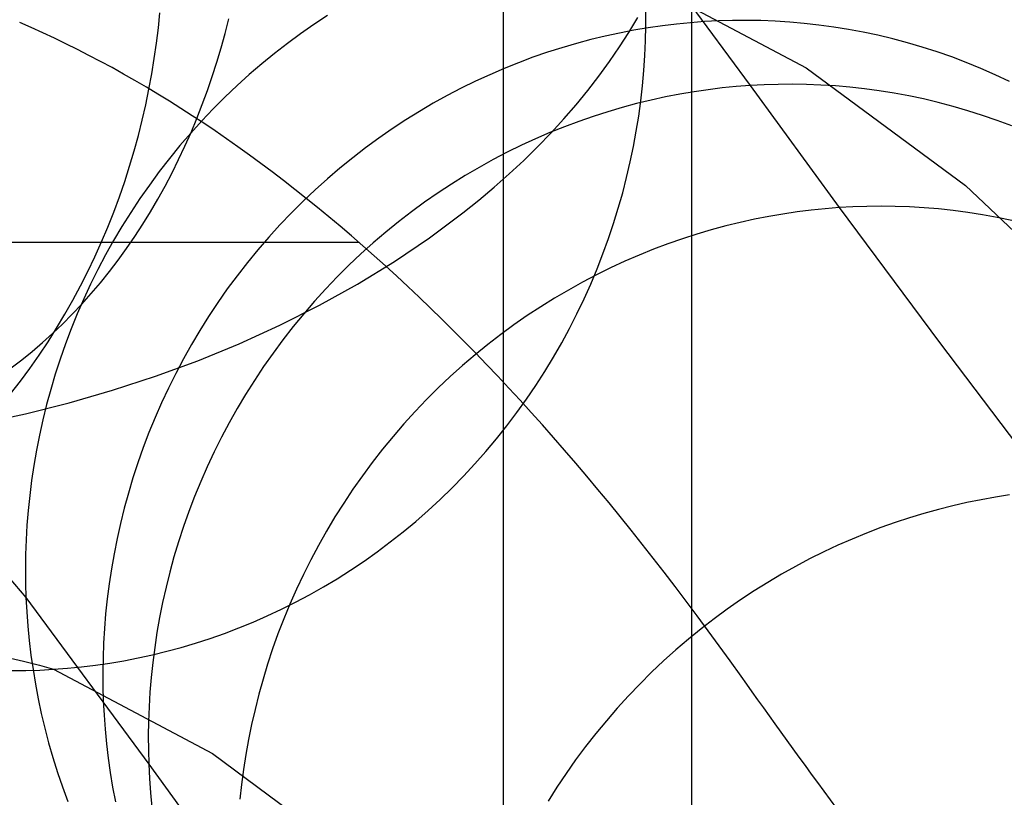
# Model space of a CAD drawing. Extents: x -37 to 483, y -973 to -253.
# Tile 81 of 197: x 297 to 317, y -830 to -814. Entities that reach past the tile are written whole.
import ezdxf

# ---------------------------------------------------------------- set-up
doc = ezdxf.new("R2010")
doc.units = 0
for name, color, linetype in [('LIVELLO_03', 5, 'CONTINUOUS'), ('LIVELLO_04', 96, 'CONTINUOUS'), ('PREDEFINITO', 7, 'CONTINUOUS')]:
    doc.layers.add(name, color=color, linetype=linetype)

msp = doc.modelspace()

# ---------------------------------------------------------------- linework, layer by layer
at = {"layer": 'LIVELLO_03'}
for p, q in [((309.488, -812, 531.013), (312.023, -815.441, 511.895)), ((309.873, -813.333, 630.403), (313.166, -815.077, 606.19)), ((299.926, -814.264, 655.806), (299.958, -813.953, 655.821)), ((303.384, -814.012, 530.454), (303.107, -814.194, 530.436)), ((309.891, -814.223, 630.406), (309.891, -813.924, 630.406)), ((299.888, -814.575, 655.788), (299.926, -814.264, 655.806)), ((303.107, -814.194, 530.436), (302.834, -814.384, 530.42)), ((309.94, -814.261, 518.725), (309.648, -814.31, 518.695)), ((309.884, -814.525, 630.406), (309.891, -814.223, 630.406)), ((310.23, -814.219, 518.756), (309.94, -814.261, 518.725)), ((310.518, -814.184, 518.788), (310.23, -814.219, 518.756)), ((310.805, -814.156, 518.819), (310.518, -814.184, 518.788)), ((311.089, -814.135, 518.852), (310.805, -814.156, 518.819)), ((311.374, -814.12, 518.885), (311.089, -814.135, 518.852)), ((311.661, -814.111, 518.918), (311.374, -814.12, 518.885)), ((311.951, -814.11, 518.953), (311.661, -814.111, 518.918)), ((312.243, -814.114, 518.989), (311.951, -814.11, 518.953)), ((312.537, -814.126, 519.026), (312.243, -814.114, 518.989)), ((312.833, -814.145, 519.063), (312.537, -814.126, 519.026)), ((313.13, -814.171, 519.102), (312.833, -814.145, 519.063)), ((313.429, -814.204, 519.141), (313.13, -814.171, 519.102)), ((313.73, -814.245, 519.182), (313.429, -814.204, 519.141)), ((314.031, -814.294, 519.223), (313.73, -814.245, 519.182)), ((302.834, -814.384, 530.42), (302.565, -814.581, 530.405)), ((309.061, -814.431, 518.636), (308.766, -814.502, 518.607)), ((309.355, -814.367, 518.665), (309.061, -814.431, 518.636)), ((309.648, -814.31, 518.695), (309.355, -814.367, 518.665)), ((314.333, -814.35, 519.265), (314.031, -814.294, 519.223)), ((314.635, -814.414, 519.308), (314.333, -814.35, 519.265)), ((314.938, -814.487, 519.352), (314.635, -814.414, 519.308)), ((315.24, -814.567, 519.396), (314.938, -814.487, 519.352)), ((299.844, -814.889, 655.767), (299.888, -814.575, 655.788)), ((302.565, -814.581, 530.405), (302.3, -814.786, 530.391)), ((308.175, -814.668, 518.552), (307.879, -814.762, 518.526)), ((308.471, -814.581, 518.579), (308.175, -814.668, 518.552)), ((308.766, -814.502, 518.607), (308.471, -814.581, 518.579)), ((309.87, -814.829, 630.404), (309.884, -814.525, 630.406)), ((315.542, -814.655, 519.442), (315.24, -814.567, 519.396)), ((315.843, -814.752, 519.487), (315.542, -814.655, 519.442)), ((299.793, -815.203, 655.742), (299.844, -814.889, 655.767)), ((302.3, -814.786, 530.391), (302.04, -814.998, 530.378)), ((307.583, -814.864, 518.5), (307.288, -814.975, 518.475)), ((307.879, -814.762, 518.526), (307.583, -814.864, 518.5)), ((309.849, -815.135, 630.402), (309.87, -814.829, 630.404)), ((316.143, -814.856, 519.534), (315.843, -814.752, 519.487)), ((316.441, -814.969, 519.581), (316.143, -814.856, 519.534)), ((302.04, -814.998, 530.378), (301.784, -815.217, 530.367)), ((307.288, -814.975, 518.475), (306.994, -815.093, 518.452)), ((313.166, -815.077, 606.19), (316.427, -817.483, 581.998)), ((316.738, -815.09, 519.629), (316.441, -814.969, 519.581)), ((317.033, -815.219, 519.678), (316.738, -815.09, 519.629)), ((299.734, -815.518, 655.715), (299.793, -815.203, 655.742)), ((301.784, -815.217, 530.367), (301.534, -815.443, 530.356)), ((306.701, -815.219, 518.429), (306.409, -815.354, 518.407)), ((306.994, -815.093, 518.452), (306.701, -815.219, 518.429)), ((309.821, -815.444, 630.398), (309.849, -815.135, 630.402)), ((317.326, -815.357, 519.727), (317.033, -815.219, 519.678)), ((301.534, -815.443, 530.356), (301.288, -815.676, 530.347)), ((306.409, -815.354, 518.407), (306.119, -815.496, 518.386)), ((309.786, -815.753, 630.394), (309.821, -815.444, 630.398)), ((311.453, -815.491, 511.828), (311.165, -815.526, 511.795)), ((311.739, -815.463, 511.861), (311.453, -815.491, 511.828)), ((312.023, -815.441, 511.895), (311.739, -815.463, 511.861)), ((312.308, -815.426, 511.929), (312.023, -815.441, 511.895)), ((312.023, -815.441, 511.895), (313.839, -817.937, 499.736)), ((312.595, -815.417, 511.965), (312.308, -815.426, 511.929)), ((312.884, -815.415, 512.001), (312.595, -815.417, 511.965)), ((313.176, -815.419, 512.038), (312.884, -815.415, 512.001)), ((313.47, -815.431, 512.077), (313.176, -815.419, 512.038)), ((313.765, -815.449, 512.116), (313.47, -815.431, 512.077)), ((314.063, -815.475, 512.157), (313.765, -815.449, 512.116)), ((314.362, -815.508, 512.198), (314.063, -815.475, 512.157)), ((299.669, -815.833, 655.683), (299.734, -815.518, 655.715)), ((301.288, -815.676, 530.347), (301.049, -815.915, 530.339)), ((305.831, -815.646, 518.366), (305.545, -815.804, 518.347)), ((306.119, -815.496, 518.386), (305.831, -815.646, 518.366)), ((310.29, -815.675, 511.701), (309.997, -815.739, 511.67)), ((310.583, -815.618, 511.731), (310.29, -815.675, 511.701)), ((310.875, -815.569, 511.763), (310.583, -815.618, 511.731)), ((311.165, -815.526, 511.795), (310.875, -815.569, 511.763)), ((314.662, -815.548, 512.241), (314.362, -815.508, 512.198)), ((314.963, -815.596, 512.284), (314.662, -815.548, 512.241)), ((315.264, -815.652, 512.328), (314.963, -815.596, 512.284)), ((315.566, -815.716, 512.373), (315.264, -815.652, 512.328)), ((299.597, -816.148, 655.649), (299.669, -815.833, 655.683)), ((305.545, -815.804, 518.347), (305.262, -815.971, 518.329)), ((309.407, -815.889, 511.612), (309.111, -815.976, 511.584)), ((309.702, -815.81, 511.641), (309.407, -815.889, 511.612)), ((309.997, -815.739, 511.67), (309.702, -815.81, 511.641)), ((309.744, -816.065, 630.388), (309.786, -815.753, 630.394)), ((315.868, -815.788, 512.419), (315.566, -815.716, 512.373)), ((316.17, -815.867, 512.466), (315.868, -815.788, 512.419)), ((316.472, -815.955, 512.514), (316.17, -815.867, 512.466)), ((301.049, -815.915, 530.339), (300.815, -816.161, 530.332)), ((305.262, -815.971, 518.329), (304.982, -816.145, 518.313)), ((308.815, -816.071, 511.556), (308.52, -816.174, 511.53)), ((309.111, -815.976, 511.584), (308.815, -816.071, 511.556)), ((309.694, -816.377, 630.382), (309.744, -816.065, 630.388)), ((316.772, -816.051, 512.562), (316.472, -815.955, 512.514)), ((317.072, -816.155, 512.612), (316.772, -816.051, 512.562)), ((299.518, -816.464, 655.611), (299.597, -816.148, 655.649)), ((300.815, -816.161, 530.332), (300.587, -816.412, 530.327)), ((304.982, -816.145, 518.313), (304.706, -816.326, 518.297)), ((308.225, -816.284, 511.505), (307.931, -816.402, 511.48)), ((308.52, -816.174, 511.53), (308.225, -816.284, 511.505)), ((317.37, -816.268, 512.661), (317.072, -816.155, 512.612)), ((299.432, -816.778, 655.569), (299.518, -816.464, 655.611)), ((300.587, -816.412, 530.327), (300.366, -816.67, 530.323)), ((304.706, -816.326, 518.297), (304.432, -816.516, 518.283)), ((307.931, -816.402, 511.48), (307.638, -816.529, 511.457)), ((309.636, -816.69, 630.375), (309.694, -816.377, 630.382)), ((300.366, -816.67, 530.323), (300.151, -816.933, 530.32)), ((304.432, -816.516, 518.283), (304.163, -816.713, 518.27)), ((307.346, -816.663, 511.434), (307.056, -816.806, 511.413)), ((307.638, -816.529, 511.457), (307.346, -816.663, 511.434)), ((309.571, -817.004, 630.366), (309.636, -816.69, 630.375)), ((299.339, -817.092, 655.525), (299.432, -816.778, 655.569)), ((304.163, -816.713, 518.27), (303.898, -816.917, 518.258)), ((307.056, -816.806, 511.413), (306.768, -816.956, 511.393)), ((299.238, -817.405, 655.476), (299.339, -817.092, 655.525)), ((300.151, -816.933, 530.32), (299.943, -817.201, 530.318)), ((303.898, -816.917, 518.258), (303.637, -817.129, 518.248)), ((306.768, -816.956, 511.393), (306.482, -817.114, 511.374)), ((309.498, -817.318, 630.357), (309.571, -817.004, 630.366)), ((299.943, -817.201, 530.318), (299.742, -817.475, 530.318)), ((303.637, -817.129, 518.248), (303.381, -817.348, 518.238)), ((306.199, -817.281, 511.356), (305.919, -817.455, 511.339)), ((306.482, -817.114, 511.374), (306.199, -817.281, 511.356)), ((299.13, -817.717, 655.424), (299.238, -817.405, 655.476)), ((299.742, -817.475, 530.318), (299.548, -817.753, 530.319)), ((303.381, -817.348, 518.238), (303.13, -817.573, 518.23)), ((305.919, -817.455, 511.339), (305.643, -817.636, 511.324)), ((309.417, -817.632, 630.346), (309.498, -817.318, 630.357)), ((316.427, -817.483, 581.998), (319.654, -820.551, 557.832)), ((303.13, -817.573, 518.23), (302.885, -817.806, 518.224)), ((305.643, -817.636, 511.324), (305.369, -817.826, 511.309)), ((309.328, -817.946, 630.335), (309.417, -817.632, 630.346)), ((299.016, -818.027, 655.369), (299.13, -817.717, 655.424)), ((299.548, -817.753, 530.319), (299.361, -818.035, 530.321)), ((302.885, -817.806, 518.224), (302.645, -818.045, 518.218)), ((305.369, -817.826, 511.309), (305.1, -818.023, 511.297)), ((314.698, -817.908, 499.854), (314.409, -817.911, 499.814)), ((314.989, -817.911, 499.896), (314.698, -817.908, 499.854)), ((298.894, -818.334, 655.311), (299.016, -818.027, 655.369)), ((299.361, -818.035, 530.321), (299.182, -818.322, 530.325)), ((302.645, -818.045, 518.218), (302.41, -818.29, 518.214)), ((305.1, -818.023, 511.297), (304.835, -818.227, 511.285)), ((309.231, -818.259, 630.322), (309.328, -817.946, 630.335)), ((312.693, -818.068, 499.59), (312.402, -818.118, 499.555)), ((312.983, -818.025, 499.626), (312.693, -818.068, 499.59)), ((313.27, -817.989, 499.662), (312.983, -818.025, 499.626)), ((313.556, -817.959, 499.699), (313.27, -817.989, 499.662)), ((313.839, -817.937, 499.736), (313.556, -817.959, 499.699)), ((314.123, -817.921, 499.775), (313.839, -817.937, 499.736)), ((313.839, -817.937, 499.736), (315.892, -820.698, 487.635)), ((314.409, -817.911, 499.814), (314.123, -817.921, 499.775)), ((315.282, -817.922, 499.939), (314.989, -817.911, 499.896)), ((315.577, -817.939, 499.983), (315.282, -817.922, 499.939)), ((315.874, -817.964, 500.028), (315.577, -817.939, 499.983)), ((316.172, -817.996, 500.075), (315.874, -817.964, 500.028)), ((316.471, -818.035, 500.122), (316.172, -817.996, 500.075)), ((316.771, -818.082, 500.171), (316.471, -818.035, 500.122)), ((317.072, -818.137, 500.22), (316.771, -818.082, 500.171)), ((302.41, -818.29, 518.214), (302.182, -818.541, 518.212)), ((304.835, -818.227, 511.285), (304.574, -818.439, 511.275)), ((309.127, -818.571, 630.308), (309.231, -818.259, 630.322)), ((311.523, -818.312, 499.455), (311.228, -818.392, 499.423)), ((311.817, -818.24, 499.487), (311.523, -818.312, 499.455)), ((312.11, -818.175, 499.521), (311.817, -818.24, 499.487)), ((312.402, -818.118, 499.555), (312.11, -818.175, 499.521)), ((317.373, -818.199, 500.271), (317.072, -818.137, 500.22)), ((298.765, -818.64, 655.248), (298.894, -818.334, 655.311)), ((299.182, -818.322, 530.325), (299.01, -818.612, 530.329)), ((304.574, -818.439, 511.275), (304.318, -818.658, 511.266)), ((310.933, -818.48, 499.392), (310.637, -818.575, 499.362)), ((311.228, -818.392, 499.423), (310.933, -818.48, 499.392)), ((298.629, -818.942, 655.183), (298.765, -818.64, 655.248)), ((299.01, -818.612, 530.329), (298.846, -818.906, 530.335)), ((302.182, -818.541, 518.212), (301.961, -818.798, 518.21)), ((304.318, -818.658, 511.266), (304.067, -818.883, 511.259)), ((309.014, -818.882, 630.294), (309.127, -818.571, 630.308)), ((310.342, -818.678, 499.333), (310.048, -818.789, 499.305)), ((310.637, -818.575, 499.362), (310.342, -818.678, 499.333)), ((298.846, -818.906, 530.335), (298.69, -819.203, 530.343)), ((301.961, -818.798, 518.21), (301.745, -819.061, 518.21)), ((304.067, -818.883, 511.259), (303.821, -819.116, 511.253)), ((308.893, -819.192, 630.278), (309.014, -818.882, 630.294)), ((309.754, -818.908, 499.279), (309.461, -819.035, 499.253)), ((310.048, -818.789, 499.305), (309.754, -818.908, 499.279)), ((298.486, -819.242, 655.114), (298.629, -818.942, 655.183)), ((301.745, -819.061, 518.21), (301.537, -819.329, 518.212)), ((303.821, -819.116, 511.253), (303.581, -819.354, 511.248)), ((309.461, -819.035, 499.253), (309.17, -819.17, 499.229)), ((298.336, -819.538, 655.042), (298.486, -819.242, 655.114)), ((298.69, -819.203, 530.343), (298.542, -819.503, 530.351)), ((308.88, -819.313, 499.205), (308.593, -819.463, 499.184)), ((308.764, -819.499, 630.261), (308.893, -819.192, 630.278)), ((309.17, -819.17, 499.229), (308.88, -819.313, 499.205)), ((298.542, -819.503, 530.351), (298.401, -819.805, 530.36)), ((301.537, -819.329, 518.212), (301.335, -819.601, 518.215)), ((303.581, -819.354, 511.248), (303.347, -819.599, 511.245)), ((308.593, -819.463, 499.184), (308.307, -819.622, 499.163)), ((308.627, -819.804, 630.243), (308.764, -819.499, 630.261)), ((298.18, -819.83, 654.966), (298.336, -819.538, 655.042)), ((301.335, -819.601, 518.215), (301.141, -819.879, 518.219)), ((303.347, -819.599, 511.245), (303.119, -819.851, 511.243)), ((308.307, -819.622, 499.163), (308.025, -819.789, 499.144)), ((298.017, -820.118, 654.888), (298.18, -819.83, 654.966)), ((298.401, -819.805, 530.36), (298.269, -820.11, 530.371)), ((301.141, -819.879, 518.219), (300.954, -820.161, 518.224)), ((303.119, -819.851, 511.243), (302.897, -820.107, 511.243)), ((308.025, -819.789, 499.144), (307.745, -819.963, 499.126)), ((308.483, -820.107, 630.224), (308.627, -819.804, 630.243)), ((297.847, -820.402, 654.806), (298.017, -820.118, 654.888)), ((298.269, -820.11, 530.371), (298.144, -820.416, 530.383)), ((302.897, -820.107, 511.243), (302.682, -820.37, 511.244)), ((307.745, -819.963, 499.126), (307.468, -820.145, 499.11)), ((308.33, -820.407, 630.204), (308.483, -820.107, 630.224)), ((300.954, -820.161, 518.224), (300.774, -820.447, 518.231)), ((307.468, -820.145, 499.11), (307.195, -820.335, 499.095)), ((297.671, -820.682, 654.721), (297.847, -820.402, 654.806)), ((298.144, -820.416, 530.383), (298.027, -820.724, 530.396)), ((300.774, -820.447, 518.231), (300.602, -820.737, 518.238)), ((302.682, -820.37, 511.244), (302.473, -820.638, 511.246)), ((307.195, -820.335, 499.095), (306.926, -820.532, 499.081)), ((308.17, -820.704, 630.183), (308.33, -820.407, 630.204)), ((297.488, -820.956, 654.633), (297.671, -820.682, 654.721)), ((298.027, -820.724, 530.396), (297.919, -821.034, 530.41)), ((302.473, -820.638, 511.246), (302.272, -820.91, 511.25)), ((306.926, -820.532, 499.081), (306.661, -820.737, 499.069)), ((308.002, -820.997, 630.16), (308.17, -820.704, 630.183)), ((315.892, -820.698, 487.635), (318.176, -823.719, 475.607)), ((300.602, -820.737, 518.238), (300.438, -821.03, 518.248)), ((302.272, -820.91, 511.25), (302.077, -821.188, 511.255)), ((306.661, -820.737, 499.069), (306.4, -820.948, 499.059)), ((297.3, -821.226, 654.542), (297.488, -820.956, 654.633)), ((297.919, -821.034, 530.41), (297.819, -821.344, 530.425)), ((300.438, -821.03, 518.248), (300.281, -821.327, 518.258)), ((306.4, -820.948, 499.059), (306.144, -821.167, 499.05)), ((307.826, -821.286, 630.137), (308.002, -820.997, 630.16)), ((297.106, -821.489, 654.448), (297.3, -821.226, 654.542)), ((300.281, -821.327, 518.258), (300.132, -821.626, 518.27)), ((302.077, -821.188, 511.255), (301.89, -821.469, 511.262)), ((306.144, -821.167, 499.05), (305.893, -821.393, 499.043)), ((307.643, -821.572, 630.113), (307.826, -821.286, 630.137)), ((296.906, -821.747, 654.352), (297.106, -821.489, 654.448)), ((297.819, -821.344, 530.425), (297.726, -821.655, 530.441)), ((301.89, -821.469, 511.262), (301.71, -821.755, 511.27)), ((305.893, -821.393, 499.043), (305.648, -821.625, 499.037)), ((297.726, -821.655, 530.441), (297.641, -821.966, 530.458)), ((300.132, -821.626, 518.27), (299.991, -821.928, 518.283)), ((305.648, -821.625, 499.037), (305.408, -821.864, 499.033)), ((307.452, -821.852, 630.088), (307.643, -821.572, 630.113)), ((299.991, -821.928, 518.283), (299.858, -822.232, 518.297)), ((301.71, -821.755, 511.27), (301.538, -822.045, 511.28)), ((305.408, -821.864, 499.033), (305.173, -822.109, 499.031)), ((307.255, -822.128, 630.062), (307.452, -821.852, 630.088)), ((297.641, -821.966, 530.458), (297.565, -822.277, 530.476)), ((301.538, -822.045, 511.28), (301.373, -822.338, 511.29)), ((305.173, -822.109, 499.031), (304.945, -822.36, 499.03)), ((307.05, -822.399, 630.035), (307.255, -822.128, 630.062)), ((294.044, -822.193, 554.762), (297.22, -825.912, 530.752)), ((297.565, -822.277, 530.476), (297.496, -822.587, 530.495)), ((299.858, -822.232, 518.297), (299.733, -822.538, 518.312)), ((299.733, -822.538, 518.312), (299.616, -822.845, 518.328)), ((301.373, -822.338, 511.29), (301.216, -822.634, 511.302)), ((304.945, -822.36, 499.03), (304.723, -822.616, 499.031)), ((306.839, -822.665, 630.007), (307.05, -822.399, 630.035)), ((297.496, -822.587, 530.495), (297.435, -822.897, 530.514)), ((301.216, -822.634, 511.302), (301.067, -822.933, 511.316)), ((304.723, -822.616, 499.031), (304.508, -822.879, 499.033)), ((306.621, -822.925, 629.978), (306.839, -822.665, 630.007)), ((297.435, -822.897, 530.514), (297.381, -823.207, 530.535)), ((299.616, -822.845, 518.328), (299.507, -823.154, 518.346)), ((301.067, -822.933, 511.316), (300.926, -823.235, 511.331)), ((304.508, -822.879, 499.033), (304.299, -823.146, 499.037)), ((306.396, -823.179, 629.948), (306.621, -822.925, 629.978)), ((297.381, -823.207, 530.535), (297.335, -823.515, 530.556)), ((299.507, -823.154, 518.346), (299.406, -823.463, 518.364)), ((300.926, -823.235, 511.331), (300.793, -823.538, 511.346)), ((304.299, -823.146, 499.037), (304.097, -823.418, 499.043)), ((306.166, -823.427, 629.918), (306.396, -823.179, 629.948)), ((297.335, -823.515, 530.556), (297.296, -823.822, 530.579)), ((299.406, -823.463, 518.364), (299.313, -823.773, 518.384)), ((300.793, -823.538, 511.346), (300.667, -823.844, 511.364)), ((304.097, -823.418, 499.043), (303.902, -823.695, 499.05)), ((305.929, -823.669, 629.886), (306.166, -823.427, 629.918)), ((303.902, -823.695, 499.05), (303.715, -823.977, 499.059)), ((305.687, -823.904, 629.854), (305.929, -823.669, 629.886)), ((297.296, -823.822, 530.579), (297.265, -824.127, 530.601)), ((299.313, -823.773, 518.384), (299.228, -824.084, 518.404)), ((300.667, -823.844, 511.364), (300.55, -824.151, 511.382)), ((305.439, -824.132, 629.821), (305.687, -823.904, 629.854)), ((316.746, -823.91, 475.39), (316.455, -823.969, 475.349)), ((317.035, -823.858, 475.432), (316.746, -823.91, 475.39)), ((317.323, -823.813, 475.474), (317.035, -823.858, 475.432)), ((297.265, -824.127, 530.601), (297.24, -824.43, 530.625)), ((299.228, -824.084, 518.404), (299.151, -824.394, 518.426)), ((303.715, -823.977, 499.059), (303.534, -824.262, 499.069)), ((305.187, -824.353, 629.788), (305.439, -824.132, 629.821)), ((315.87, -824.109, 475.27), (315.576, -824.191, 475.232)), ((316.163, -824.035, 475.309), (315.87, -824.109, 475.27)), ((316.455, -823.969, 475.349), (316.163, -824.035, 475.309)), ((300.55, -824.151, 511.382), (300.441, -824.459, 511.401)), ((303.534, -824.262, 499.069), (303.362, -824.551, 499.081)), ((315.282, -824.28, 475.195), (314.988, -824.376, 475.16)), ((315.576, -824.191, 475.232), (315.282, -824.28, 475.195)), ((297.24, -824.43, 530.625), (297.223, -824.732, 530.649)), ((299.151, -824.394, 518.426), (299.082, -824.704, 518.448)), ((300.441, -824.459, 511.401), (300.34, -824.768, 511.422)), ((303.362, -824.551, 499.081), (303.197, -824.844, 499.094)), ((304.929, -824.567, 629.754), (305.187, -824.353, 629.788)), ((314.694, -824.481, 475.125), (314.401, -824.593, 475.093)), ((314.988, -824.376, 475.16), (314.694, -824.481, 475.125)), ((297.223, -824.732, 530.649), (297.213, -825.03, 530.674)), ((299.082, -824.704, 518.448), (299.02, -825.014, 518.471)), ((304.667, -824.774, 629.719), (304.929, -824.567, 629.754)), ((314.108, -824.713, 475.061), (313.816, -824.841, 475.031)), ((314.401, -824.593, 475.093), (314.108, -824.713, 475.061)), ((300.34, -824.768, 511.422), (300.246, -825.078, 511.444)), ((303.197, -824.844, 499.094), (303.04, -825.14, 499.109)), ((304.401, -824.973, 629.683), (304.667, -824.774, 629.719)), ((313.816, -824.841, 475.031), (313.526, -824.977, 475.003)), ((297.213, -825.03, 530.674), (297.209, -825.327, 530.7)), ((299.02, -825.014, 518.471), (298.966, -825.323, 518.495)), ((300.246, -825.078, 511.444), (300.161, -825.388, 511.466)), ((303.04, -825.14, 499.109), (302.89, -825.438, 499.125)), ((304.13, -825.164, 629.648), (304.401, -824.973, 629.683)), ((313.237, -825.121, 474.976), (312.95, -825.273, 474.95)), ((313.526, -824.977, 475.003), (313.237, -825.121, 474.976)), ((297.209, -825.327, 530.7), (297.211, -825.621, 530.726)), ((298.966, -825.323, 518.495), (298.92, -825.63, 518.52)), ((303.579, -825.524, 629.574), (303.856, -825.348, 629.611)), ((303.856, -825.348, 629.611), (304.13, -825.164, 629.648)), ((312.95, -825.273, 474.95), (312.665, -825.433, 474.927)), ((300.161, -825.388, 511.466), (300.084, -825.698, 511.49)), ((302.89, -825.438, 499.125), (302.748, -825.739, 499.143)), ((303.299, -825.692, 629.537), (303.579, -825.524, 629.574)), ((312.665, -825.433, 474.927), (312.383, -825.6, 474.905)), ((297.211, -825.621, 530.726), (297.22, -825.912, 530.752)), ((298.92, -825.63, 518.52), (298.88, -825.936, 518.546)), ((300.084, -825.698, 511.49), (300.014, -826.008, 511.515)), ((302.748, -825.739, 499.143), (302.615, -826.042, 499.162)), ((303.015, -825.852, 629.499), (303.299, -825.692, 629.537)), ((312.383, -825.6, 474.905), (312.104, -825.775, 474.885)), ((297.22, -825.912, 530.752), (299.73, -829.32, 511.836)), ((297.22, -825.912, 530.752), (297.236, -826.202, 530.779)), ((298.88, -825.936, 518.546), (298.849, -826.241, 518.572)), ((302.73, -826.004, 629.461), (303.015, -825.852, 629.499)), ((311.828, -825.958, 474.866), (311.555, -826.148, 474.85)), ((312.104, -825.775, 474.885), (311.828, -825.958, 474.866)), ((300.014, -826.008, 511.515), (299.952, -826.317, 511.54)), ((302.153, -826.283, 629.385), (302.442, -826.147, 629.423)), ((302.442, -826.147, 629.423), (302.73, -826.004, 629.461)), ((302.615, -826.042, 499.162), (302.489, -826.347, 499.182)), ((311.555, -826.148, 474.85), (311.286, -826.345, 474.835)), ((297.236, -826.202, 530.779), (297.257, -826.495, 530.808)), ((298.849, -826.241, 518.572), (298.824, -826.544, 518.599)), ((299.952, -826.317, 511.54), (299.898, -826.625, 511.566)), ((301.862, -826.411, 629.346), (302.153, -826.283, 629.385)), ((302.489, -826.347, 499.182), (302.371, -826.653, 499.204)), ((311.286, -826.345, 474.835), (311.021, -826.55, 474.822)), ((297.257, -826.495, 530.808), (297.286, -826.789, 530.837)), ((298.824, -826.544, 518.599), (298.806, -826.844, 518.627)), ((301.276, -826.642, 629.268), (301.569, -826.53, 629.307)), ((301.569, -826.53, 629.307), (301.862, -826.411, 629.346)), ((311.021, -826.55, 474.822), (310.761, -826.762, 474.811)), ((299.898, -826.625, 511.566), (299.851, -826.932, 511.594)), ((300.688, -826.84, 629.19), (300.983, -826.745, 629.229)), ((300.983, -826.745, 629.229), (301.276, -826.642, 629.268)), ((302.371, -826.653, 499.204), (302.262, -826.961, 499.227)), ((310.761, -826.762, 474.811), (310.505, -826.981, 474.802)), ((297.286, -826.789, 530.837), (297.321, -827.085, 530.867)), ((298.806, -826.844, 518.627), (298.795, -827.143, 518.655)), ((299.851, -826.932, 511.594), (299.811, -827.238, 511.622)), ((300.1, -827.008, 629.111), (300.394, -826.928, 629.15)), ((300.394, -826.928, 629.15), (300.688, -826.84, 629.19)), ((302.262, -826.961, 499.227), (302.16, -827.269, 499.252)), ((296.816, -827.126, 633.078), (297.173, -827.21, 631.66)), ((297.321, -827.085, 530.867), (297.364, -827.382, 530.898)), ((298.795, -827.143, 518.655), (298.791, -827.439, 518.684)), ((299.222, -827.201, 628.994), (299.514, -827.144, 629.033)), ((299.514, -827.144, 629.033), (299.807, -827.08, 629.072)), ((299.807, -827.08, 629.072), (300.1, -827.008, 629.111)), ((310.505, -826.981, 474.802), (310.254, -827.207, 474.795)), ((297.173, -827.21, 631.66), (297.497, -827.293, 630.234)), ((297.497, -827.293, 630.234), (297.786, -827.377, 628.803)), ((297.786, -827.377, 628.803), (298.07, -827.356, 628.841)), ((298.07, -827.356, 628.841), (298.355, -827.328, 628.879)), ((298.355, -827.328, 628.879), (298.643, -827.293, 628.917)), ((298.643, -827.293, 628.917), (298.932, -827.25, 628.956)), ((298.932, -827.25, 628.956), (299.222, -827.201, 628.994)), ((299.811, -827.238, 511.622), (299.779, -827.542, 511.65)), ((302.16, -827.269, 499.252), (302.066, -827.578, 499.277)), ((310.254, -827.207, 474.795), (310.008, -827.439, 474.79)), ((296.927, -827.403, 628.688), (297.216, -827.401, 628.727)), ((297.216, -827.401, 628.727), (297.502, -827.392, 628.765)), ((297.364, -827.382, 530.898), (297.413, -827.681, 530.93)), ((297.502, -827.392, 628.765), (297.786, -827.377, 628.803)), ((297.786, -827.377, 628.803), (301.03, -829.101, 604.943)), ((298.791, -827.439, 518.684), (298.793, -827.732, 518.713)), ((299.779, -827.542, 511.65), (299.754, -827.844, 511.68)), ((310.008, -827.439, 474.79), (309.768, -827.678, 474.787)), ((297.413, -827.681, 530.93), (297.47, -827.981, 530.963)), ((298.793, -827.732, 518.713), (298.801, -828.022, 518.743)), ((302.066, -827.578, 499.277), (301.98, -827.887, 499.304)), ((309.768, -827.678, 474.787), (309.534, -827.922, 474.786)), ((299.754, -827.844, 511.68), (299.736, -828.144, 511.71)), ((301.98, -827.887, 499.304), (301.902, -828.196, 499.332)), ((309.534, -827.922, 474.786), (309.305, -828.173, 474.787)), ((297.47, -827.981, 530.963), (297.534, -828.281, 530.997)), ((298.801, -828.022, 518.743), (298.816, -828.312, 518.773)), ((299.736, -828.144, 511.71), (299.725, -828.442, 511.741)), ((309.305, -828.173, 474.787), (309.083, -828.429, 474.79)), ((297.534, -828.281, 530.997), (297.605, -828.582, 531.032)), ((298.816, -828.312, 518.773), (298.838, -828.604, 518.805)), ((301.902, -828.196, 499.332), (301.832, -828.505, 499.36)), ((299.725, -828.442, 511.741), (299.72, -828.738, 511.772)), ((301.832, -828.505, 499.36), (301.769, -828.813, 499.39)), ((309.083, -828.429, 474.79), (308.867, -828.691, 474.795)), ((297.605, -828.582, 531.032), (297.684, -828.882, 531.068)), ((298.838, -828.604, 518.805), (298.866, -828.898, 518.838)), ((299.72, -828.738, 511.772), (299.722, -829.03, 511.804)), ((308.867, -828.691, 474.795), (308.658, -828.958, 474.801)), ((297.684, -828.882, 531.068), (297.771, -829.183, 531.104)), ((298.866, -828.898, 518.838), (298.901, -829.193, 518.871)), ((301.769, -828.813, 499.39), (301.714, -829.121, 499.421)), ((308.658, -828.958, 474.801), (308.456, -829.23, 474.81)), ((299.722, -829.03, 511.804), (299.73, -829.32, 511.836)), ((301.03, -829.101, 604.943), (304.246, -831.48, 581.083)), ((301.714, -829.121, 499.421), (301.667, -829.427, 499.453)), ((297.771, -829.183, 531.104), (297.865, -829.484, 531.142)), ((298.901, -829.193, 518.871), (298.942, -829.49, 518.906)), ((299.73, -829.32, 511.836), (301.54, -831.807, 499.734)), ((299.73, -829.32, 511.836), (299.744, -829.61, 511.869)), ((308.456, -829.23, 474.81), (308.26, -829.506, 474.821)), ((297.865, -829.484, 531.142), (297.967, -829.783, 531.181)), ((298.942, -829.49, 518.906), (298.991, -829.788, 518.941)), ((301.667, -829.427, 499.453), (301.627, -829.732, 499.485)), ((308.26, -829.506, 474.821), (308.072, -829.786, 474.834)), ((297.967, -829.783, 531.181), (298.077, -830.082, 531.22)), ((299.744, -829.61, 511.869), (299.765, -829.901, 511.904)), ((301.627, -829.732, 499.485), (301.594, -830.035, 499.519)), ((298.991, -829.788, 518.941), (299.048, -830.087, 518.977)), ((299.765, -829.901, 511.904), (299.793, -830.194, 511.939)), ((308.072, -829.786, 474.834), (307.891, -830.071, 474.848))]:
    msp.add_line(p, q, dxfattribs=at)
at = {"layer": 'LIVELLO_04'}
for p, q in [((306.979, -856.238, 410.712), (306.979, -354.718, 422.221)), ((310.829, -856.151, 413.834), (310.829, -354.631, 425.342))]:
    msp.add_line(p, q, dxfattribs=at)
at = {"layer": 'PREDEFINITO'}
for p, q in [((301.289, -814.375, 707.833), (301.364, -814.08, 707.8)), ((309.545, -814.354, 740.242), (309.726, -814.053, 740.532)), ((301.208, -814.669, 707.868), (301.289, -814.375, 707.833)), ((309.353, -814.653, 739.934), (309.545, -814.354, 740.242)), ((301.121, -814.962, 707.906), (301.208, -814.669, 707.868)), ((309.148, -814.952, 739.607), (309.353, -814.653, 739.934)), ((301.028, -815.254, 707.948), (301.121, -814.962, 707.906)), ((308.932, -815.248, 739.262), (309.148, -814.952, 739.607)), ((300.928, -815.544, 707.993), (301.028, -815.254, 707.948)), ((308.705, -815.543, 738.898), (308.932, -815.248, 739.262)), ((300.823, -815.832, 708.041), (300.928, -815.544, 707.993)), ((308.465, -815.835, 738.517), (308.705, -815.543, 738.898)), ((300.712, -816.117, 708.093), (300.823, -815.832, 708.041)), ((308.214, -816.124, 738.117), (308.465, -815.835, 738.517)), ((300.594, -816.4, 708.147), (300.712, -816.117, 708.093)), ((307.952, -816.41, 737.7), (308.214, -816.124, 738.117)), ((300.47, -816.68, 708.205), (300.594, -816.4, 708.147)), ((307.678, -816.693, 737.265), (307.952, -816.41, 737.7)), ((300.341, -816.956, 708.266), (300.47, -816.68, 708.205)), ((307.394, -816.972, 736.813), (307.678, -816.693, 737.265)), ((300.206, -817.229, 708.33), (300.341, -816.956, 708.266)), ((307.098, -817.248, 736.344), (307.394, -816.972, 736.813)), ((300.065, -817.498, 708.398), (300.206, -817.229, 708.33)), ((306.793, -817.519, 735.859), (307.098, -817.248, 736.344)), ((299.918, -817.763, 708.468), (300.065, -817.498, 708.398)), ((306.476, -817.785, 735.358), (306.793, -817.519, 735.859)), ((299.765, -818.023, 708.541), (299.918, -817.763, 708.468)), ((306.15, -818.047, 734.841), (306.476, -817.785, 735.358)), ((299.608, -818.278, 708.617), (299.765, -818.023, 708.541)), ((305.469, -818.554, 733.762), (306.15, -818.047, 734.841)), ((299.444, -818.529, 708.696), (299.608, -818.278, 708.617)), ((304.028, -818.65, 577.436), (141.582, -818.65, 577.436)), ((299.276, -818.773, 708.778), (299.444, -818.529, 708.696)), ((304.751, -819.039, 732.627), (305.469, -818.554, 733.762)), ((299.103, -819.013, 708.863), (299.276, -818.773, 708.778)), ((298.925, -819.246, 708.95), (299.103, -819.013, 708.863)), ((304, -819.5, 731.441), (304.751, -819.039, 732.627)), ((298.742, -819.474, 709.04), (298.925, -819.246, 708.95)), ((298.554, -819.695, 709.133), (298.742, -819.474, 709.04)), ((303.219, -819.934, 730.208), (304, -819.5, 731.441)), ((298.363, -819.909, 709.227), (298.554, -819.695, 709.133)), ((298.167, -820.117, 709.324), (298.363, -819.909, 709.227)), ((297.968, -820.318, 709.423), (298.167, -820.117, 709.324)), ((302.412, -820.341, 728.934), (303.219, -819.934, 730.208)), ((297.764, -820.511, 709.525), (297.968, -820.318, 709.423)), ((297.558, -820.698, 709.628), (297.764, -820.511, 709.525)), ((301.581, -820.719, 727.625), (302.412, -820.341, 728.934)), ((297.348, -820.877, 709.733), (297.558, -820.698, 709.628)), ((300.731, -821.068, 726.285), (301.581, -820.719, 727.625)), ((297.135, -821.048, 709.84), (297.348, -820.877, 709.733)), ((296.919, -821.212, 709.948), (297.135, -821.048, 709.84)), ((299.865, -821.385, 724.922), (300.731, -821.068, 726.285)), ((298.988, -821.672, 723.541), (299.865, -821.385, 724.922)), ((298.102, -821.928, 722.148), (298.988, -821.672, 723.541)), ((297.211, -822.152, 720.748), (298.102, -821.928, 722.148)), ((296.319, -822.346, 719.347), (297.211, -822.152, 720.748))]:
    msp.add_line(p, q, dxfattribs=at)
at = {"layer": 'PREDEFINITO', "extrusion": (0.989512, -0.043622, 0.137707)}
msp.add_arc((-1710.878, 624.515, 416.067), 911.844, 349.965625, 357.006637, dxfattribs=at)
at = {"layer": 'PREDEFINITO', "extrusion": (0.750606, 0.660337, -0.023351)}
msp.add_arc((-1254.372, 607.261, -324.481), 437.788, 339.91646, 347.30579, dxfattribs=at)

doc.saveas('drawing.dxf')
